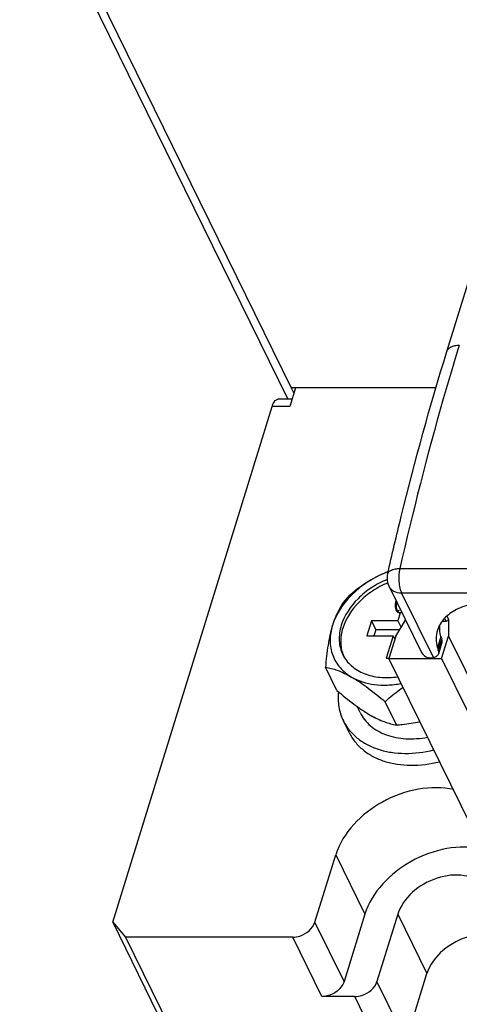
# Model space of a CAD drawing. Header units: millimetres. Extents: x 0 to 594, y 1 to 420.
# Tile 14 of 214: x 250 to 263, y 24 to 55. Entities that reach past the tile are written whole.
import ezdxf

# ---------------------------------------------------------------- set-up
doc = ezdxf.new("R2010")
doc.units = ezdxf.units.MM
doc.header["$LTSCALE"] = 32.67
for name, color, linetype in [('61690N-1_DXF_CONTINUOUS_LINE', 7, 'CONTINUOUS'), ('61690N-2_DXF_CONTINUOUS_LINE', 7, 'CONTINUOUS'), ('61786N-2_DXF_CONTINUOUS_LINE', 7, 'CONTINUOUS'), ('61787N-0_DXF_CONTINUOUS_LINE', 7, 'CONTINUOUS'), ('GB9074-13-M1DXF_CONTINUOUS_LINE', 7, 'CONTINUOUS')]:
    doc.layers.add(name, color=color, linetype=linetype)

msp = doc.modelspace()

# ---------------------------------------------------------------- linework, layer by layer
at = {"layer": '61690N-1_DXF_CONTINUOUS_LINE', "color": 6, "linetype": 'Continuous'}
for p, q in [((261.3238, 36.8462), (261.3181, 36.7906)), ((261.322, 36.867), (261.3238, 36.8462)), ((261.317, 36.7846), (261.3096, 36.7391)), ((261.3181, 36.7906), (261.317, 36.7846)), ((261.3242, 35.7356), (261.6338, 36.2316)), ((261.3733, 36.4982), (261.433, 36.4683)), ((261.433, 36.4683), (261.459, 36.4658)), ((261.5188, 36.4658), (261.4586, 36.4658)), ((262.979, 36.2647), (262.9822, 35.7356)), ((262.7889, 36.2056), (262.9073, 36.2056)), ((261.3242, 35.7356), (261.1064, 35.0306)), ((262.7643, 35.0306), (262.9822, 35.7356)), ((262.9822, 35.7356), (264.5379, 32.5654)), ((264.0348, 29.0631), (261.1064, 35.0306)), ((261.1064, 35.0306), (262.7643, 35.0306)), ((262.7643, 35.0306), (264.503, 31.4874))]:
    msp.add_line(p, q, dxfattribs=at)
at = {"layer": '61690N-1_DXF_CONTINUOUS_LINE', "color": 9, "linetype": 'Continuous'}
for p, q in [((261.3523, 36.774), (261.3676, 36.774)), ((261.4589, 36.4658), (261.4582, 36.4658)), ((261.4988, 36.4756), (261.4589, 36.4658)), ((261.514, 36.4756), (261.4988, 36.4756)), ((262.9073, 36.2056), (262.8667, 36.2883)), ((262.9329, 36.3587), (262.979, 36.2647))]:
    msp.add_line(p, q, dxfattribs=at)
at = {"layer": '61690N-1_DXF_CONTINUOUS_LINE', "color": 6, "linetype": 'Continuous'}
msp.add_lwpolyline([(261.3096, 36.7391), (261.309, 36.6395), (261.3309, 36.5568), (261.3733, 36.4982)], dxfattribs=at)
at = {"layer": '61690N-1_DXF_CONTINUOUS_LINE', "color": 9, "linetype": 'Continuous'}
for centre, radius, start, end in [((261.0941, 36.8483), 0.2687, 343.94423, 348.87455), ((261.4581, 36.5424), 0.0766, 262.87266, 270.06641)]:
    msp.add_arc(centre, radius, start, end, dxfattribs=at)
for points in [[(261.3261, 36.7845), (261.3301, 36.804), (261.3328, 36.8239), (261.3338, 36.8439)], [(261.3261, 36.7845), (261.3209, 36.7599), (261.3177, 36.7347), (261.3169, 36.7095)]]:
    msp.add_open_spline(points, degree=3, dxfattribs=at)
for points, knots in [([(261.3169, 36.7095), (261.3161, 36.6823), (261.3196, 36.633), (261.343, 36.5695), (261.3909, 36.5326), (261.4277, 36.539), (261.4432, 36.5458)], [0, 0, 0, 0, 0.3285776, 0.5916632, 0.7958102, 1, 1, 1, 1]), ([(261.317, 36.7846), (261.3168, 36.7837), (261.3214, 36.7826), (261.3266, 36.7803), (261.3385, 36.7774), (261.3472, 36.7752), (261.3523, 36.774)], [0, 0, 0, 0, 0.0715015, 0.2563697, 0.5713061, 1, 1, 1, 1]), ([(261.3261, 36.7845), (261.3238, 36.7848), (261.3216, 36.7846), (261.3172, 36.7854), (261.317, 36.7846)], [0, 0, 0, 0, 0.7359742, 1, 1, 1, 1]), ([(261.4486, 36.4664), (261.4289, 36.4689), (261.3928, 36.4915), (261.3631, 36.5465), (261.3395, 36.6407), (261.3432, 36.7201), (261.3523, 36.774)], [0, 0, 0, 0, 0.1710888, 0.3326279, 0.5300546, 1, 1, 1, 1])]:
    msp.add_open_spline(points, degree=3, knots=knots, dxfattribs=at)
at = {"layer": '61690N-1_DXF_CONTINUOUS_LINE', "color": 6, "linetype": 'Continuous'}
msp.add_open_spline([(262.9073, 36.2056), (262.9249, 36.2056), (262.9582, 36.2176), (262.9791, 36.2493), (262.979, 36.2647)], degree=3, knots=[0, 0, 0, 0, 0.5324057, 1, 1, 1, 1], dxfattribs=at)
at = {"layer": '61690N-2_DXF_CONTINUOUS_LINE', "color": 7, "linetype": 'Continuous'}
for p, q in [((262.9313, 44.682), (264.5474, 49.9118)), ((261.1146, 37.2895), (262.1222, 35.2363)), ((262.7737, 35.53), (262.6648, 35.1775))]:
    msp.add_line(p, q, dxfattribs=at)
at = {"layer": '61690N-2_DXF_CONTINUOUS_LINE', "color": 9, "linetype": 'Continuous'}
for p, q in [((261.4516, 37.8566), (268.8569, 37.8566)), ((261.508, 37.0838), (262.5071, 35.0479)), ((268.9134, 37.0838), (261.508, 37.0838)), ((262.7452, 35.7161), (262.6363, 35.3636)), ((262.6616, 35.2803), (262.7705, 35.6328))]:
    msp.add_line(p, q, dxfattribs=at)
at = {"layer": '61690N-2_DXF_CONTINUOUS_LINE', "color": 7, "linetype": 'Continuous'}
for centre, radius, start, end in [((261.6532, 37.5538), 0.6, 167.17794, 206.15754), ((264.4362, 36.1847), 1.7547, 195.48937, 198.33096), ((264.3272, 35.8322), 1.7547, 195.48937, 198.33096)]:
    msp.add_arc(centre, radius, start, end, dxfattribs=at)
for points, knots in [([(261.0682, 37.687), (261.2059, 38.2917), (261.762, 40.6401), (262.4019, 42.9689), (262.9313, 44.682)], [0, 0, 0, 0, 0.257014, 1, 1, 1, 1]), ([(264.3917, 36.8022), (264.1803, 36.8022), (263.7822, 36.7684), (263.2475, 36.6012), (262.8971, 36.3593), (262.7145, 36.1183), (262.6562, 35.9875), (262.6357, 35.921)], [0, 0, 0, 0, 0.3034218, 0.5691945, 0.7967351, 0.9001446, 1, 1, 1, 1]), ([(262.6357, 35.921), (262.6088, 35.8339), (262.5816, 35.6448), (262.6105, 35.4567), (262.6363, 35.3636)], [0, 0, 0, 0, 0.4856639, 1, 1, 1, 1]), ([(262.7452, 35.7161), (262.7366, 35.7471), (262.7083, 35.8678), (262.7001, 35.9937), (262.708, 36.0851)], [0, 0, 0, 0, 0.2598086, 1, 1, 1, 1]), ([(262.7737, 35.53), (262.7761, 35.5379), (262.7836, 35.5719), (262.7788, 35.6079), (262.7705, 35.6328)], [0, 0, 0, 0, 0.2407463, 1, 1, 1, 1]), ([(262.1222, 35.2364), (262.145, 35.1899), (262.2191, 35.104), (262.3219, 35.0603), (262.3771, 35.0467)], [0, 0, 0, 0, 0.4768367, 1, 1, 1, 1]), ([(262.5071, 35.0479), (262.4969, 35.045), (262.4541, 35.0359), (262.4091, 35.0388), (262.3771, 35.0467)], [0, 0, 0, 0, 0.2439857, 1, 1, 1, 1]), ([(262.6648, 35.1775), (262.6553, 35.147), (262.6104, 35.0871), (262.544, 35.0584), (262.5071, 35.0479)], [0, 0, 0, 0, 0.4536564, 1, 1, 1, 1]), ([(262.6616, 35.2803), (262.6645, 35.2716), (262.6733, 35.2382), (262.6723, 35.2017), (262.6648, 35.1775)], [0, 0, 0, 0, 0.2656842, 1, 1, 1, 1])]:
    msp.add_open_spline(points, degree=3, knots=knots, dxfattribs=at)
at = {"layer": '61690N-2_DXF_CONTINUOUS_LINE', "color": 9, "linetype": 'Continuous'}
for points, knots in [([(263.3215, 44.8778), (263.1479, 44.3161), (262.4568, 41.9943), (261.8586, 39.6452), (261.4516, 37.8566)], [0, 0, 0, 0, 0.242702, 1, 1, 1, 1]), ([(262.9313, 44.682), (262.9405, 44.7118), (262.9766, 44.7709), (263.0672, 44.833), (263.1861, 44.8703), (263.2745, 44.8778), (263.3215, 44.8778)], [0, 0, 0, 0, 0.2022265, 0.4300676, 0.6961873, 1, 1, 1, 1]), ([(261.0682, 37.687), (261.0742, 37.713), (261.1073, 37.7666), (261.1954, 37.8187), (261.3139, 37.8504), (261.4033, 37.8566), (261.4516, 37.8566)], [0, 0, 0, 0, 0.1799918, 0.4000211, 0.674915, 1, 1, 1, 1]), ([(261.4516, 37.8566), (261.4209, 37.7219), (261.4096, 37.5129), (261.4457, 37.2535), (261.4832, 37.1345), (261.508, 37.0838)], [0, 0, 0, 0, 0.5278773, 0.7844214, 1, 1, 1, 1]), ([(261.508, 37.0838), (261.4255, 37.0838), (261.3017, 37.1072), (261.1738, 37.1979), (261.1303, 37.2577), (261.1147, 37.2893)], [0, 0, 0, 0, 0.5331691, 0.7722663, 1, 1, 1, 1])]:
    msp.add_open_spline(points, degree=3, knots=knots, dxfattribs=at)
at = {"layer": '61786N-2_DXF_CONTINUOUS_LINE', "color": 7, "linetype": 'Continuous'}
for p, q in [((258.1726, 43.5383), (257.991, 42.9508)), ((258.0612, 43.1778), (257.6214, 43.1778)), ((252.4276, 26.7359), (257.4384, 42.9508)), ((258.7829, 26.7359), (259.4365, 28.8509)), ((260.3516, 26.986), (259.698, 24.8711)), ((261.3878, 26.986), (260.7342, 24.8711)), ((252.4276, 26.7359), (252.835, 26.2659)), ((252.4276, 26.7359), (254.2578, 23.0062)), ((252.835, 26.2659), (254.6652, 22.5362)), ((258.085, 26.2659), (252.835, 26.2659)), ((261.6494, 23.0062), (262.3029, 25.1212)), ((260.0364, 24.4011), (259.0002, 24.4011))]:
    msp.add_line(p, q, dxfattribs=at)
at = {"layer": '61786N-2_DXF_CONTINUOUS_LINE', "color": 9, "linetype": 'Continuous'}
for p, q in [((257.991, 42.9508), (257.4384, 42.9508)), ((259.4365, 28.8509), (260.3516, 26.986)), ((261.3878, 26.986), (262.3029, 25.1212)), ((259.698, 24.8711), (258.7829, 26.7359)), ((259.0002, 24.4011), (258.085, 26.2659)), ((261.6494, 23.0062), (260.7342, 24.8711)), ((260.9515, 22.5362), (260.0364, 24.4011))]:
    msp.add_line(p, q, dxfattribs=at)
at = {"layer": '61786N-2_DXF_CONTINUOUS_LINE', "color": 7, "linetype": 'Continuous'}
for points, knots in [([(257.4384, 42.9508), (257.4484, 42.9833), (257.4803, 43.0721), (257.5556, 43.1777), (257.6212, 43.1778)], [0, 0, 0, 0, 0.3418098, 1, 1, 1, 1]), ([(263.1516, 30.9047), (262.7897, 30.9856), (261.9914, 30.9758), (260.5634, 30.4666), (259.6548, 29.5574), (259.4365, 28.8509)], [0, 0, 0, 0, 0.2452425, 0.5109281, 1, 1, 1, 1]), ([(264.0411, 29.0454), (263.6796, 29.1219), (262.8857, 29.1062), (261.4681, 28.5929), (260.5686, 27.688), (260.3516, 26.986)], [0, 0, 0, 0, 0.2457407, 0.5113972, 1, 1, 1, 1]), ([(264.1221, 27.8716), (263.9611, 28.0499), (263.4369, 28.2819), (262.5897, 28.1716), (261.8226, 27.7386), (261.4683, 27.2465), (261.3878, 26.986)], [0, 0, 0, 0, 0.2181151, 0.4781151, 0.7524987, 1, 1, 1, 1]), ([(258.085, 26.2659), (258.1602, 26.2659), (258.446, 26.3126), (258.7196, 26.5309), (258.7829, 26.7359)], [0, 0, 0, 0, 0.2593143, 1, 1, 1, 1]), ([(263.6679, 26.2946), (263.3536, 26.2145), (262.784, 25.925), (262.3897, 25.4019), (262.3029, 25.1212)], [0, 0, 0, 0, 0.5247178, 1, 1, 1, 1]), ([(259.698, 24.8711), (259.6779, 24.8059), (259.5322, 24.5489), (259.2224, 24.4011), (259.0002, 24.4011)], [0, 0, 0, 0, 0.234879, 1, 1, 1, 1]), ([(260.0364, 24.4011), (260.1115, 24.4011), (260.3973, 24.4478), (260.6709, 24.666), (260.7342, 24.8711)], [0, 0, 0, 0, 0.2593143, 1, 1, 1, 1])]:
    msp.add_open_spline(points, degree=3, knots=knots, dxfattribs=at)
at = {"layer": '61787N-0_DXF_CONTINUOUS_LINE', "color": 3, "linetype": 'Continuous'}
for p, q in [((249.5057, 60.3548), (257.935, 43.1778)), ((249.782, 60.3548), (258.0344, 43.5383)), ((262.5947, 43.5383), (258.0344, 43.5383))]:
    msp.add_line(p, q, dxfattribs=at)
at = {"layer": '61787N-0_DXF_CONTINUOUS_LINE', "color": 7, "linetype": 'Continuous'}
msp.add_line((258.0344, 43.5383), (258.1192, 43.3655), dxfattribs=at)
at = {"layer": 'GB9074-13-M1DXF_CONTINUOUS_LINE', "color": 7, "linetype": 'Continuous'}
for p, q in [((261.4664, 36.4635), (261.3893, 36.2139)), ((261.6244, 36.2507), (261.6035, 36.183)), ((260.5603, 36.2139), (260.4151, 35.7439)), ((260.5603, 36.2139), (260.6976, 35.9342)), ((261.3893, 36.2139), (260.5603, 36.2139)), ((260.6976, 35.9342), (260.6388, 35.7439)), ((261.4482, 35.9342), (260.6976, 35.9342)), ((261.3893, 36.2139), (261.4921, 36.0045)), ((260.4151, 35.7439), (261.2441, 35.7439)), ((261.2441, 35.7439), (261.0262, 35.0389)), ((261.2441, 35.7439), (261.2948, 35.6404)), ((261.0262, 35.0389), (261.1064, 35.0389)), ((259.4737, 34.024), (259.1145, 34.7559)), ((260.2028, 33.3299), (260.1076, 33.524)), ((261.3488, 32.9386), (260.9897, 33.6705)), ((259.8607, 32.6992), (259.6777, 33.0722))]:
    msp.add_line(p, q, dxfattribs=at)
for centre, radius, start, end in [((262.3116, 34.494), 3.4854, 110.63517, 113.08407), ((262.2387, 34.6662), 3.2983, 110.52407, 113.09048), ((260.6932, 35.5372), 1.0976, 200.72536, 203.86414), ((261.5097, 36.0279), 3.0433, 280.34926, 280.81836)]:
    msp.add_arc(centre, radius, start, end, dxfattribs=at)
for points, knots in [([(260.9451, 37.7003), (260.7531, 37.6184), (260.3875, 37.4199), (259.7812, 36.9245), (259.4457, 36.425), (259.3367, 36.0721)], [0, 0, 0, 0, 0.2668963, 0.5276211, 1, 1, 1, 1]), ([(261.057, 37.5121), (260.885, 37.4415), (260.5568, 37.2683), (260.0122, 36.8314), (259.7103, 36.3868), (259.613, 36.0721)], [0, 0, 0, 0, 0.2667102, 0.5276118, 1, 1, 1, 1]), ([(260.9451, 37.7003), (260.7265, 37.6071), (260.3161, 37.3778), (259.954, 37.0813), (259.7854, 36.9268)], [0, 0, 0, 0, 0.5095588, 1, 1, 1, 1]), ([(261.0741, 37.4069), (260.9052, 37.3355), (260.5835, 37.1618), (260.0499, 36.7277), (259.7546, 36.2889), (259.6588, 35.9789)], [0, 0, 0, 0, 0.2668548, 0.5276206, 1, 1, 1, 1]), ([(259.7854, 36.9268), (259.6925, 36.8155), (259.5099, 36.5455), (259.3894, 36.2426), (259.3367, 36.0721)], [0, 0, 0, 0, 0.4482166, 1, 1, 1, 1]), ([(259.3367, 36.0721), (259.2737, 35.8684), (259.1815, 35.4307), (259.1335, 34.9875), (259.1145, 34.7559)], [0, 0, 0, 0, 0.4786131, 1, 1, 1, 1]), ([(259.3367, 36.0721), (259.2882, 35.9153), (259.2347, 35.5964), (259.3146, 35.1248), (259.5564, 34.7193), (259.8027, 34.5229), (259.9388, 34.444)], [0, 0, 0, 0, 0.2622073, 0.5074813, 0.7485844, 1, 1, 1, 1]), ([(259.613, 36.0721), (259.565, 35.9166), (259.529, 35.6727), (259.5757, 35.3592), (259.6288, 35.2147), (259.6621, 35.1469)], [0, 0, 0, 0, 0.5161136, 0.7604329, 1, 1, 1, 1]), ([(259.6588, 35.9789), (259.616, 35.8404), (259.5689, 35.5587), (259.6186, 35.2756), (259.6666, 35.1487)], [0, 0, 0, 0, 0.5167615, 1, 1, 1, 1]), ([(259.6621, 35.1469), (259.6941, 35.0816), (259.7724, 34.9559), (259.9808, 34.7338), (260.3346, 34.5255), (260.8424, 34.4127), (261.2039, 34.4261), (261.3885, 34.453)], [0, 0, 0, 0, 0.1101285, 0.222293, 0.4584674, 0.7177817, 1, 1, 1, 1]), ([(259.1145, 34.7559), (259.2415, 34.7364), (259.5287, 34.6596), (259.7946, 34.5275), (259.9388, 34.444)], [0, 0, 0, 0, 0.4351575, 1, 1, 1, 1]), ([(259.9388, 34.444), (260.1175, 34.3406), (260.4771, 34.0931), (260.815, 33.8185), (260.9897, 33.6705)], [0, 0, 0, 0, 0.4742707, 1, 1, 1, 1]), ([(259.9388, 34.444), (260.1553, 34.3187), (260.5389, 34.2037), (261.0704, 34.1833), (261.351, 34.2161), (261.4923, 34.2429)], [0, 0, 0, 0, 0.4708369, 0.7292555, 1, 1, 1, 1]), ([(260.9897, 33.6705), (261.0332, 33.7104), (261.2125, 33.87), (261.4027, 34.0177), (261.553, 34.1186)], [0, 0, 0, 0, 0.2460303, 1, 1, 1, 1]), ([(259.4737, 34.024), (259.6483, 33.8761), (259.9863, 33.6015), (260.3458, 33.354), (260.5245, 33.2505)], [0, 0, 0, 0, 0.5257294, 1, 1, 1, 1]), ([(259.5228, 33.9782), (259.5075, 33.8214), (259.5152, 33.508), (259.6108, 33.2085), (259.6776, 33.0723)], [0, 0, 0, 0, 0.5093012, 1, 1, 1, 1]), ([(260.2028, 33.33), (260.2415, 33.2511), (260.3369, 33.0995), (260.526, 32.9038), (260.7572, 32.7429), (261.122, 32.5757), (261.6555, 32.4763), (262.0958, 32.5111), (262.3195, 32.5539)], [0, 0, 0, 0, 0.1091752, 0.2205659, 0.3360696, 0.4570423, 0.7169674, 1, 1, 1, 1]), ([(260.516, 33.2395), (260.4988, 33.2494), (260.4315, 33.2899), (260.3673, 33.3356), (260.3217, 33.3724)], [0, 0, 0, 0, 0.2535443, 1, 1, 1, 1]), ([(260.7125, 33.1427), (260.6954, 33.1498), (260.6284, 33.1789), (260.5632, 33.2122), (260.516, 33.2395)], [0, 0, 0, 0, 0.2535279, 1, 1, 1, 1]), ([(260.5245, 33.2505), (260.6688, 33.167), (260.9347, 33.035), (261.2219, 32.9582), (261.3488, 32.9386)], [0, 0, 0, 0, 0.5648425, 1, 1, 1, 1]), ([(259.6776, 33.0723), (259.7286, 32.9683), (259.8559, 32.769), (260.1109, 32.5148), (260.4236, 32.3102), (260.7852, 32.16), (261.1864, 32.0672), (261.7707, 32.0219), (262.2213, 32.0807), (262.5165, 32.1544)], [0, 0, 0, 0, 0.1080507, 0.2185579, 0.3335845, 0.454535, 0.582063, 0.7161068, 1, 1, 1, 1]), ([(261.3488, 32.9386), (261.4096, 32.9432), (261.6552, 32.9651), (261.8997, 33.0026), (262.0809, 33.0428)], [0, 0, 0, 0, 0.247208, 1, 1, 1, 1]), ([(259.8606, 32.6993), (259.9117, 32.5953), (260.0389, 32.396), (260.294, 32.1418), (260.6067, 31.9372), (260.9683, 31.787), (261.3694, 31.6943), (261.9538, 31.649), (262.4044, 31.7077), (262.6996, 31.7814)], [0, 0, 0, 0, 0.1080507, 0.2185579, 0.3335845, 0.454535, 0.582063, 0.7161068, 1, 1, 1, 1])]:
    msp.add_open_spline(points, degree=3, knots=knots, dxfattribs=at)

doc.saveas('drawing.dxf')
